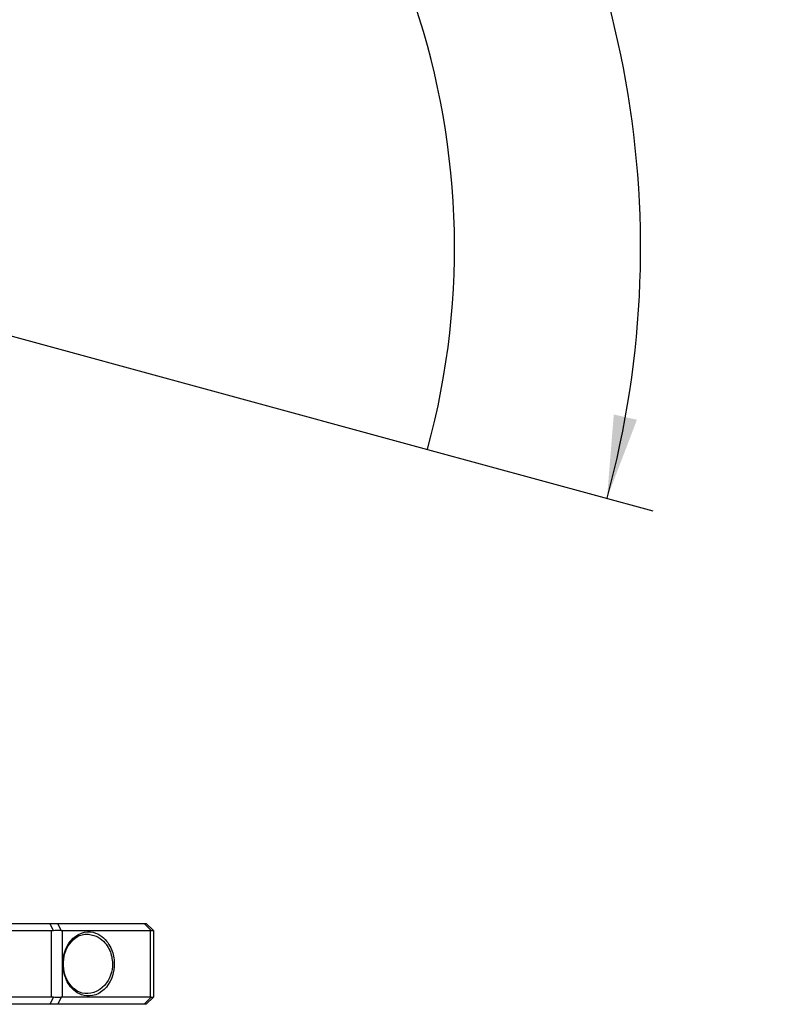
# Model space of a CAD drawing. Extents: x 0 to 420, y 0 to 297.
# Tile 19 of 75: x 114 to 145, y 200 to 241. Entities that reach past the tile are written whole.
import ezdxf

# ---------------------------------------------------------------- set-up
doc = ezdxf.new("R2010")
doc.units = 0
doc.header["$LTSCALE"] = 23.1
doc.layers.get('0').update_dxf_attribs({"linetype": 'CONTINUOUS'})
doc.layers.add('03__ASM_ALL_CURVES', color=7, linetype='CONTINUOUS')
doc.layers.add('DIM_PILOTEES', color=7, linetype='CONTINUOUS')
doc.dimstyles.get("Standard").update_dxf_attribs({"dimtxt": 2.5, "dimasz": 2.5, "dimexe": 1.25, "dimexo": 0.625, "dimtad": 1, "dimcen": 2.5, "dimazin": 3, "dimtfac": 1, "dimtmove": 0, "dimatfit": 3})

# ---------------------------------------------------------------- blocks, each defined once
blk = doc.blocks.new('_FILLED')
at = {"color": 0, "linetype": 'BYBLOCK'}
blk.add_solid([(0, 0), (-1, 0.143), (-1, -0.143)], dxfattribs=at)
blk = doc.blocks.new('*D0')
at = {"layer": 'DIM_PILOTEES', "color": 2, "linetype": 'CONTINUOUS'}
blk.add_line((122.229, 254.811), (145.018, 278.049), dxfattribs=at)
at = {"layer": 'DIM_PILOTEES', "color": 2, "linetype": 'CONTINUOUS', "xscale": 3.5, "yscale": 3.5, "zscale": 3.5, "rotation": 225.5589719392}
blk.add_blockref('_FILLED', (122.229, 254.811), dxfattribs=at)
blk = doc.blocks.new('*D1')
at = {"layer": 'DIM_PILOTEES', "color": 2, "linetype": 'CONTINUOUS'}
for p, q in [((68.295, 224.103), (58.751, 221.767)), ((130.767, 223.288), (140.248, 220.704))]:
    blk.add_line(p, q, dxfattribs=at)
for start, end in [(89.2532, 193.7532), (344.7532, 89.2532)]:
    blk.add_arc((99.637, 231.774), 40.093, start, end, dxfattribs=at)
for points in [[(59.52, 225.577), (60.693, 222.242), (60.501, 225.772)], [(138.603, 224.754), (138.318, 221.23), (139.578, 224.534)]]:
    blk.add_solid(points, dxfattribs=at)

msp = doc.modelspace()

# ---------------------------------------------------------------- linework, layer by layer
at = {"color": 7, "linetype": 'CONTINUOUS'}
for p, q in [((112.637, 203.334), (118.937, 203.334)), ((112.637, 203.034), (114.948, 203.034)), ((115.03, 203.039), (114.888, 203.334)), ((114.948, 200.234), (114.948, 203.034)), ((115.361, 203.039), (115.22, 203.334)), ((115.417, 203.034), (119.105, 203.034)), ((115.417, 200.234), (115.417, 203.034)), ((119.141, 203.037), (118.844, 203.334)), ((119.237, 203.034), (118.937, 203.334)), ((119.105, 203.034), (119.105, 200.234)), ((119.237, 203.034), (119.237, 200.234)), ((116.436, 202.884), (116.436, 202.884)), ((114.948, 200.234), (112.777, 200.234)), ((115.03, 200.228), (114.888, 199.934)), ((115.361, 200.228), (115.22, 199.934)), ((119.105, 200.234), (115.417, 200.234)), ((116.437, 200.384), (116.437, 200.384)), ((119.141, 200.231), (118.844, 199.934)), ((119.237, 200.234), (118.937, 199.934)), ((119.234, 200.231), (119.222, 200.225)), ((118.937, 199.934), (112.777, 199.934))]:
    msp.add_line(p, q, dxfattribs=at)
for points in [[(114.948, 203.034), (114.969, 203.034), (114.989, 203.035), (115.01, 203.037), (115.03, 203.039)], [(115.03, 203.039), (115.091, 203.047), (115.151, 203.051), (115.208, 203.052), (115.263, 203.051), (115.314, 203.047), (115.361, 203.039)], [(115.361, 203.039), (115.376, 203.037), (115.39, 203.035), (115.404, 203.034), (115.417, 203.034)], [(119.105, 203.034), (119.114, 203.034), (119.123, 203.035), (119.132, 203.036), (119.141, 203.037)], [(119.141, 203.037), (119.175, 203.042), (119.203, 203.044), (119.222, 203.042), (119.234, 203.037)], [(115.435, 201.634), (115.439, 201.759), (115.454, 201.885), (115.478, 202.012), (115.513, 202.138), (115.559, 202.262), (115.616, 202.383), (115.686, 202.5), (115.769, 202.61), (115.864, 202.711), (115.971, 202.801), (116.09, 202.875), (116.216, 202.931), (116.345, 202.967), (116.473, 202.983), (116.593, 202.98), (116.706, 202.963), (116.809, 202.933), (116.905, 202.893), (116.992, 202.845), (117.073, 202.79), (117.146, 202.73), (117.212, 202.665), (117.271, 202.597), (117.324, 202.528), (117.371, 202.456), (117.413, 202.384), (117.448, 202.312), (117.479, 202.241), (117.506, 202.17), (117.528, 202.1), (117.547, 202.031), (117.563, 201.961), (117.576, 201.887), (117.586, 201.809), (117.592, 201.724), (117.595, 201.634)], [(115.457, 201.634), (115.458, 201.709), (115.469, 201.834), (115.49, 201.955), (115.519, 202.072), (115.557, 202.184), (115.603, 202.29), (115.657, 202.39), (115.718, 202.483), (115.787, 202.569), (115.863, 202.646), (115.945, 202.715), (116.035, 202.774), (116.134, 202.823), (116.241, 202.859), (116.356, 202.88), (116.436, 202.884)], [(116.436, 202.884), (116.515, 202.881), (116.628, 202.864), (116.731, 202.836), (116.827, 202.8), (116.914, 202.755), (116.994, 202.704), (117.067, 202.648), (117.134, 202.589), (117.193, 202.526), (117.246, 202.461), (117.293, 202.395), (117.334, 202.328), (117.37, 202.262), (117.401, 202.196), (117.428, 202.13), (117.45, 202.066), (117.469, 202.002), (117.484, 201.936), (117.497, 201.868), (117.507, 201.796), (117.514, 201.717), (117.517, 201.634)], [(117.595, 201.634), (117.59, 201.508), (117.576, 201.382), (117.551, 201.256), (117.516, 201.13), (117.47, 201.005), (117.413, 200.884), (117.343, 200.767), (117.26, 200.657), (117.165, 200.556), (117.058, 200.467), (116.939, 200.393), (116.813, 200.336), (116.684, 200.301), (116.556, 200.285), (116.436, 200.287), (116.323, 200.305), (116.22, 200.335), (116.125, 200.375), (116.037, 200.423), (115.957, 200.478), (115.884, 200.538), (115.818, 200.603), (115.758, 200.67), (115.705, 200.74), (115.658, 200.812), (115.617, 200.884), (115.581, 200.956), (115.55, 201.027), (115.523, 201.098), (115.501, 201.167), (115.482, 201.237), (115.467, 201.307), (115.454, 201.381), (115.444, 201.459), (115.437, 201.544), (115.435, 201.634)], [(116.436, 200.384), (116.358, 200.388), (116.243, 200.409), (116.136, 200.444), (116.037, 200.493), (115.947, 200.552), (115.864, 200.62), (115.788, 200.697), (115.72, 200.783), (115.658, 200.875), (115.604, 200.975), (115.558, 201.081), (115.52, 201.192), (115.49, 201.309), (115.47, 201.43), (115.458, 201.555), (115.457, 201.634)], [(117.517, 201.634), (117.512, 201.518), (117.498, 201.401), (117.473, 201.284), (117.438, 201.167), (117.392, 201.052), (117.335, 200.94), (117.265, 200.832), (117.182, 200.73), (117.087, 200.636), (116.98, 200.554), (116.861, 200.484), (116.735, 200.433), (116.606, 200.399), (116.478, 200.385), (116.437, 200.384)], [(115.03, 200.228), (115.01, 200.231), (114.989, 200.232), (114.969, 200.234), (114.948, 200.234)], [(115.361, 200.228), (115.314, 200.221), (115.263, 200.217), (115.208, 200.215), (115.151, 200.217), (115.091, 200.221), (115.03, 200.228)], [(115.417, 200.234), (115.404, 200.234), (115.39, 200.232), (115.376, 200.231), (115.361, 200.228)], [(119.141, 200.231), (119.132, 200.232), (119.123, 200.233), (119.114, 200.234), (119.105, 200.234)], [(119.222, 200.225), (119.203, 200.224), (119.175, 200.225), (119.141, 200.231)]]:
    msp.add_lwpolyline(points, dxfattribs=at)
at = {"layer": '03__ASM_ALL_CURVES', "color": 4, "linetype": 'CONTINUOUS'}
msp.add_line((99.637, 231.774), (130.767, 223.288), dxfattribs=at)
msp.add_arc((99.637, 231.774), 32.267, 344.7532, 193.7532, dxfattribs=at)

# ---------------------------------------------------------------- dimensions: what is measured, and where the dimension line sits
at = {"layer": 'DIM_PILOTEES', "color": 2, "linetype": 'CONTINUOUS'}
dim = msp.add_radius_dim(center=(99.637, 231.774), mpoint=(122.229, 254.811), dimstyle='Standard', dxfattribs=at)
dim.commit()
dim.dimension.update_dxf_attribs({"geometry": '*D0', "text_midpoint": (139.82, 273.642), "dimtype": 132})
dim = msp.add_angular_dim_3p(base=(100.159, 271.863), center=(99.637, 231.774), p1=(130.767, 223.288), p2=(68.295, 224.103), dimstyle='Standard', dxfattribs=at)
dim.commit()
dim.dimension.update_dxf_attribs({"geometry": '*D1', "text_midpoint": (98.374, 271.847), "dimtype": 133})

doc.saveas('drawing.dxf')
